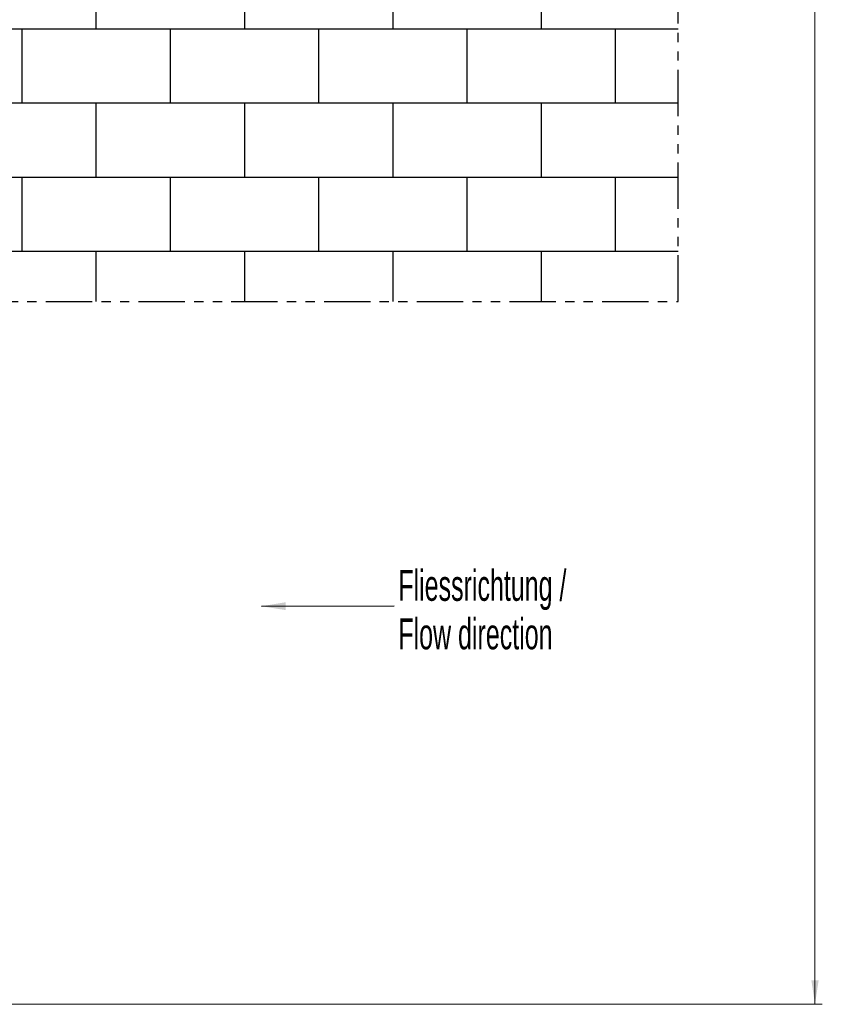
# Model space of a CAD drawing. Header units: millimetres. Extents: x 0 to 4205, y 0 to 2970.
# Tile 25 of 28: x 2411 to 2961, y 1156 to 1830. Entities that reach past the tile are written whole.
import ezdxf

# ---------------------------------------------------------------- set-up
doc = ezdxf.new("R2010")
doc.units = ezdxf.units.MM
doc.header["$LTSCALE"] = 5
doc.linetypes.add('PHANTOM', pattern=[12.7, 6.35, -1.27, 1.27, -1.27, 1.27, -1.27])
doc.styles.add('SLDTEXTSTYLE0', font='TXT', dxfattribs={"width": 0.605})
doc.dimstyles.new('SLDDIMSTYLE0', dxfattribs={"dimtxt": 12.841593, "dimasz": 16.5, "dimexe": 0, "dimexo": 0.0625, "dimgap": 3.210398, "dimtad": 1, "dimdec": 0, "dimrnd": 1e-09, "dimzin": 12, "dimdsep": 46, "dimtxsty": 'SLDTEXTSTYLE0', "dimsah": 1, "dimcen": 0.09, "dimadec": 0, "dimazin": 3, "dimtfac": 1, "dimtdec": 1, "dimtofl": 0, "dimtmove": 0, "dimatfit": 3, "dimfxl": 0, "dimfrac": 2, "dimtolj": 1, "dimtzin": 12, "dimarcsym": 0})
doc.dimstyles.new('SLDDIMSTYLE1', dxfattribs={"dimtxt": 0.18, "dimasz": 16.5, "dimexe": 0, "dimexo": 0.0625, "dimgap": 0, "dimtad": 0, "dimtih": 1, "dimtoh": 1, "dimdec": 0, "dimrnd": 1e-09, "dimzin": 0, "dimdsep": 46, "dimtxsty": 'Standard', "dimsah": 1, "dimcen": 0.09, "dimadec": 0, "dimazin": 0, "dimtfac": 16.5, "dimtdec": 0, "dimtofl": 0, "dimtmove": 0, "dimatfit": 3, "dimfxl": 0, "dimfrac": 2, "dimtolj": 1, "dimtzin": 0, "dimarcsym": 0})

# ---------------------------------------------------------------- blocks, each defined once
blk = doc.blocks.new('SW_BROKEN_VIEW_0')
at = {"color": 0, "linetype": 'PHANTOM'}
for p, q in [((464, 211.88), (0, 211.88)), ((0, 211.88), (0, 0)), ((464, 0), (464, 211.88)), ((1000.49, 211.88), (504.01, 211.88)), ((504.01, 211.88), (504.01, 0.02)), ((1000.49, 0.02), (1000.49, 211.88)), ((0, 0), (464, 0)), ((504.01, 0.02), (1000.49, 0.02))]:
    blk.add_line(p, q, dxfattribs=at)
at = {"color": 0, "linetype": 'Continuous'}
for p, q in [((94.09, 186.73), (94.09, 211.88)), ((195.69, 186.73), (195.69, 211.88)), ((297.29, 186.73), (297.29, 211.88)), ((398.89, 186.73), (398.89, 211.88)), ((602.09, 186.73), (602.09, 211.88)), ((703.69, 186.73), (703.69, 211.88)), ((805.29, 186.73), (805.29, 211.88)), ((906.89, 186.73), (906.89, 211.88)), ((464, 186.73), (0, 186.73)), ((43.29, 135.93), (43.29, 186.73)), ((144.89, 135.93), (144.89, 186.73)), ((246.49, 135.93), (246.49, 186.73)), ((348.09, 135.93), (348.09, 186.73)), ((449.69, 135.93), (449.69, 186.73)), ((1000.49, 186.73), (504.01, 186.73)), ((551.29, 135.93), (551.29, 186.73)), ((652.89, 135.93), (652.89, 186.73)), ((754.49, 135.93), (754.49, 186.73)), ((856.09, 135.93), (856.09, 186.73)), ((957.69, 135.93), (957.69, 186.73)), ((464, 135.93), (0, 135.93)), ((94.09, 85.13), (94.09, 135.93)), ((195.69, 85.13), (195.69, 135.93)), ((297.29, 85.13), (297.29, 135.93)), ((398.89, 85.13), (398.89, 135.93)), ((1000.49, 135.93), (504.01, 135.93)), ((602.09, 85.13), (602.09, 135.93)), ((703.69, 85.13), (703.69, 135.93)), ((805.29, 85.13), (805.29, 135.93)), ((906.89, 85.13), (906.89, 135.93)), ((464, 85.13), (0, 85.13)), ((43.29, 34.33), (43.29, 85.13)), ((144.89, 34.33), (144.89, 85.13)), ((246.49, 34.33), (246.49, 85.13)), ((348.09, 34.33), (348.09, 85.13)), ((449.69, 34.33), (449.69, 85.13)), ((1000.49, 85.13), (504.01, 85.13)), ((551.29, 34.33), (551.29, 85.13)), ((652.89, 34.33), (652.89, 85.13)), ((754.49, 34.33), (754.49, 85.13)), ((856.09, 34.33), (856.09, 85.13)), ((957.69, 34.33), (957.69, 85.13)), ((464, 34.33), (0, 34.33)), ((94.09, 0), (94.09, 34.33)), ((195.69, 0), (195.69, 34.33)), ((297.29, 0), (297.29, 34.33)), ((398.89, 0), (398.89, 34.33)), ((1000.49, 34.33), (504.01, 34.33)), ((602.09, 0.02), (602.09, 34.33)), ((703.69, 0.02), (703.69, 34.33)), ((805.29, 0.02), (805.29, 34.33)), ((906.89, 0.02), (906.89, 34.33))]:
    blk.add_line(p, q, dxfattribs=at)
blk = doc.blocks.new('_D_1')
at = {"color": 7, "linetype": 'Continuous', "lineweight": 0}
for p, q in [((2365.65, 2847.61), (2960.88, 2847.61)), ((2955.88, 1155.89), (2955.88, 2847.61)), ((2933.22, 2014.64), (2933.22, 2019.05)), ((2933.22, 2019.05), (2952.94, 2019.05)), ((2952.94, 2019.05), (2952.94, 2014.64)), ((2933.22, 1980.34), (2933.22, 1975.93)), ((2952.94, 1975.93), (2952.94, 1980.34)), ((2933.22, 1975.93), (2952.94, 1975.93)), ((2387.65, 1155.89), (2960.88, 1155.89))]:
    blk.add_line(p, q, dxfattribs=at)
at = {"color": 7, "linetype": 'Continuous', "lineweight": 18}
for points in [[(2955.88, 2847.61), (2953.38, 2831.11), (2958.38, 2831.11)], [(2955.88, 1155.89), (2958.38, 1172.39), (2953.38, 1172.39)]]:
    blk.add_solid(points, dxfattribs=at)
at = {"color": 7, "linetype": 'Continuous', "lineweight": 18, "char_height": 13.229, "attachment_point": 1, "rotation": 90, "style": 'SLDTEXTSTYLE0'}
for s, insert in [('2352', (2913.22, 1977.89)), ('92,6', (2935.89, 1980.34))]:
    blk.add_mtext(s, dxfattribs=dict(at, insert=insert))
blk = doc.blocks.new('SW_NOTE_0')
at = {"color": 0, "linetype": 'Continuous', "lineweight": 0, "char_height": 21.1667, "attachment_point": 1, "style": 'SLDTEXTSTYLE0'}
for s, insert in [('Fliessrichtung /', (2.72, 24.5)), ('Flow direction', (2.72, -8.72))]:
    blk.add_mtext(s, dxfattribs=dict(at, insert=insert))

msp = doc.modelspace()

# ---------------------------------------------------------------- block references
at = {"color": 7, "linetype": 'Continuous'}
msp.add_blockref('SW_BROKEN_VIEW_0', (1861.644249, 1637.309067), dxfattribs=at)
at = {"color": 7, "linetype": 'Continuous', "lineweight": 0}
msp.add_blockref('SW_NOTE_0', (2667.796571, 1428.997891), dxfattribs=at)

# ---------------------------------------------------------------- dimensions: what is measured, and where the dimension line sits
at = {"color": 7, "linetype": 'Continuous', "lineweight": 18}
dim = msp.add_linear_dim(base=(2955.87859, 2847.608555), p1=(2387.647974, 1155.885951), p2=(2365.65095, 2847.608555), angle=90, text='2352', dimstyle='SLDDIMSTYLE0', dxfattribs=at)
dim.commit()
dim.dimension.update_dxf_attribs({"geometry": '_D_1', "text_midpoint": (2955.87859, 1997.487591), "dimtype": 160})

# ---------------------------------------------------------------- leaders
at = {"color": 7, "linetype": 'Continuous', "lineweight": 0}
msp.add_leader([(2576.920633, 1428.611841), (2667.796571, 1428.997891)], dimstyle='SLDDIMSTYLE1', dxfattribs=at)

doc.saveas('drawing.dxf')
